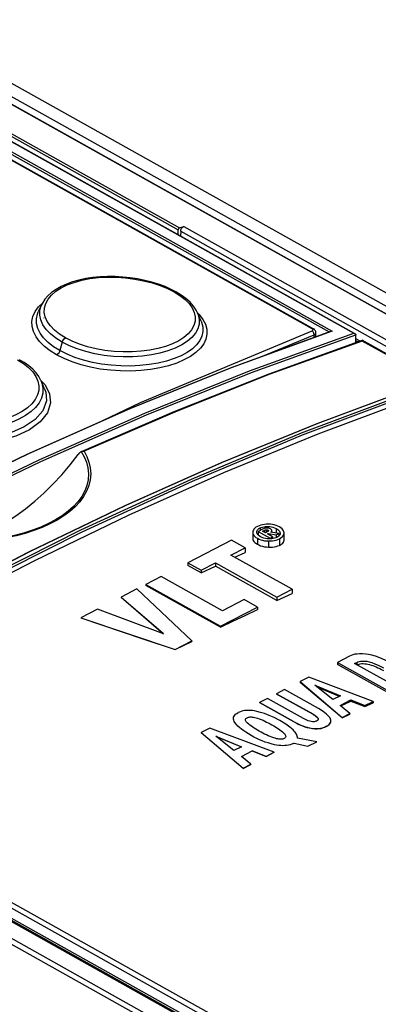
# Model space of a CAD drawing. Extents: x 0 to 420, y 0 to 297.
# Tile 41 of 45: x 362.32 to 366.99, y 134.06 to 146.87. Entities that reach past the tile are written whole.
import ezdxf

# ---------------------------------------------------------------- set-up
doc = ezdxf.new("R2010")
doc.units = 0
doc.header["$LTSCALE"] = 23.1
doc.layers.get('0').update_dxf_attribs({"linetype": 'CONTINUOUS'})

msp = doc.modelspace()

# ---------------------------------------------------------------- linework, layer by layer
at = {"color": 9, "linetype": 'CONTINUOUS'}
for p, q in [((383.354, 134.228), (349.456, 153.172)), ((349.063, 153.119), (395.29, 127.284)), ((383.296, 134.086), (349.372, 153.045)), ((348.374, 152.888), (366.39, 142.82)), ((348.518, 152.938), (366.672, 142.792)), ((348.616, 152.951), (364.384, 144.139)), ((348.632, 152.976), (364.4, 144.164)), ((348.358, 152.863), (366.348, 142.809)), ((366.13, 142.85), (348.413, 152.751)), ((384.807, 122.212), (338.565, 148.054)), ((384.825, 122.277), (338.598, 148.111)), ((364.456, 144.183), (394.343, 127.481)), ((364.415, 144.12), (394.237, 127.454)), ((362.563, 143.136), (362.613, 143.186)), ((364.635, 143.057), (364.657, 143.036)), ((365.482, 142.494), (366.153, 142.773)), ((366.129, 142.824), (366.139, 142.831)), ((366.153, 142.738), (366.153, 142.773)), ((362.871, 142.676), (362.841, 142.566)), ((393.919, 127.524), (366.781, 142.691)), ((365.449, 140.259), (365.449, 140.225)), ((365.504, 140.225), (365.503, 140.203)), ((365.527, 140.234), (365.526, 140.197)), ((365.551, 140.231), (365.551, 140.21)), ((365.553, 140.279), (365.553, 140.258)), ((365.661, 140.25), (365.661, 140.193)), ((365.711, 140.191), (365.711, 140.189)), ((365.415, 140.124), (365.414, 140.047)), ((365.559, 140.089), (365.558, 140.009)), ((365.702, 140.118), (365.701, 140.031)), ((384.436, 122.711), (354.535, 139.422)), ((366.709, 138.508), (366.709, 138.479)), ((357.237, 138.089), (384.445, 122.884)), ((357.305, 138.129), (384.443, 122.962)), ((366.135, 137.839), (366.135, 137.835)), ((365.887, 137.74), (365.887, 137.738)), ((366.312, 137.677), (366.312, 137.673)), ((365.881, 137.453), (365.892, 137.459))]:
    msp.add_line(p, q, dxfattribs=at)
at = {"color": 7, "linetype": 'CONTINUOUS'}
for p, q in [((349.072, 153.118), (395.299, 127.284)), ((348.525, 152.937), (366.674, 142.795)), ((348.429, 152.751), (366.146, 142.85)), ((364.4, 144.164), (364.456, 144.183)), ((364.383, 144.075), (364.384, 144.139)), ((364.415, 144.12), (364.414, 144.057)), ((362.602, 143.163), (362.56, 143.071)), ((364.682, 142.949), (364.635, 143.057)), ((362.633, 142.99), (362.633, 142.991)), ((365.064, 142.341), (366.373, 142.818)), ((366.177, 142.747), (366.177, 142.801)), ((366.698, 142.773), (366.698, 142.771)), ((366.698, 142.671), (366.698, 142.771)), ((365.566, 142.265), (366.78, 142.701)), ((366.753, 142.691), (366.698, 142.722)), ((366.723, 142.68), (366.698, 142.694)), ((366.78, 142.701), (366.78, 142.701)), ((393.958, 127.513), (366.78, 142.701)), ((362.641, 142.07), (362.597, 142.172)), ((362.641, 142.07), (362.641, 142.07)), ((363.119, 141.252), (363.112, 141.248)), ((363.119, 141.252), (363.121, 141.253)), ((363.121, 141.253), (363.128, 141.256)), ((365.355, 140.203), (365.354, 140.123)), ((365.407, 140.204), (365.407, 140.206)), ((365.481, 140.241), (365.425, 140.213)), ((365.425, 140.213), (365.425, 140.168)), ((365.425, 140.213), (365.58, 140.127)), ((365.483, 140.215), (365.504, 140.225)), ((365.52, 140.194), (365.483, 140.215)), ((365.544, 140.206), (365.52, 140.194)), ((365.546, 140.18), (365.56, 140.187)), ((365.56, 140.187), (365.56, 140.172)), ((365.56, 140.187), (365.66, 140.168)), ((365.696, 140.187), (365.59, 140.204)), ((365.605, 140.202), (365.605, 140.224)), ((365.605, 140.224), (365.605, 140.224)), ((365.66, 140.168), (365.696, 140.187)), ((365.696, 140.187), (365.696, 140.157)), ((365.711, 140.191), (365.711, 140.189)), ((365.762, 140.099), (365.763, 140.194)), ((365.079, 140.1), (364.507, 139.806)), ((365.255, 140.002), (365.079, 140.1)), ((365.611, 140.143), (365.546, 140.18)), ((365.585, 140.116), (365.565, 140.116)), ((365.58, 140.127), (365.611, 140.143)), ((365.58, 140.127), (365.58, 140.116)), ((365.611, 140.143), (365.611, 140.119)), ((365.66, 140.168), (365.659, 140.132)), ((365.068, 139.906), (365.255, 140.002)), ((365.12, 139.877), (365.254, 139.938)), ((365.255, 140.002), (365.254, 139.938)), ((364.507, 139.806), (364.507, 139.772)), ((364.507, 139.806), (364.683, 139.708)), ((364.683, 139.708), (364.869, 139.803)), ((364.869, 139.803), (364.868, 139.761)), ((364.869, 139.803), (365.667, 139.357)), ((365.866, 139.46), (365.068, 139.906)), ((364.683, 139.674), (364.507, 139.772)), ((364.683, 139.674), (364.868, 139.761)), ((364.683, 139.708), (364.683, 139.674)), ((365.667, 139.315), (364.868, 139.761)), ((364.159, 139.627), (363.959, 139.524)), ((364.958, 139.18), (364.159, 139.627)), ((384.438, 122.729), (354.576, 139.417)), ((363.844, 139.465), (363.638, 139.359)), ((364.56, 138.788), (363.844, 139.465)), ((363.959, 139.524), (363.959, 139.511)), ((363.959, 139.524), (364.933, 138.98)), ((364.933, 138.966), (363.959, 139.511)), ((365.667, 139.357), (365.866, 139.46)), ((365.866, 139.46), (365.866, 139.407)), ((363.638, 139.359), (363.638, 139.353)), ((363.638, 139.359), (364.193, 138.881)), ((364.185, 138.884), (363.638, 139.353)), ((365.241, 139.326), (364.958, 139.18)), ((365.416, 139.228), (365.241, 139.326)), ((365.667, 139.315), (365.866, 139.407)), ((365.667, 139.357), (365.667, 139.315)), ((363.331, 139.201), (363.116, 139.09)), ((364.193, 138.881), (363.331, 139.201)), ((364.933, 138.98), (365.416, 139.228)), ((365.416, 139.228), (365.416, 139.197)), ((363.116, 139.09), (364.344, 138.677)), ((364.933, 138.98), (364.933, 138.966)), ((364.344, 138.677), (364.56, 138.788)), ((364.56, 138.788), (364.56, 138.783)), ((364.344, 138.677), (364.344, 138.675)), ((366.614, 138.59), (366.457, 138.509)), ((366.457, 138.509), (366.457, 138.483)), ((366.457, 138.509), (367.153, 138.12)), ((367.153, 138.094), (366.457, 138.483)), ((366.682, 138.494), (366.709, 138.508)), ((367.135, 138.241), (366.682, 138.494)), ((366.085, 138.318), (365.97, 138.259)), ((366.923, 138.002), (366.085, 138.318)), ((365.768, 138.155), (365.665, 138.101)), ((366.212, 137.907), (365.768, 138.155)), ((365.97, 138.259), (365.97, 138.248)), ((365.97, 138.259), (366.519, 137.794)), ((366.519, 137.787), (365.97, 138.248)), ((366.396, 138.024), (366.161, 138.213)), ((366.161, 138.213), (366.496, 138.075)), ((366.191, 138.189), (366.482, 138.068)), ((365.547, 138.041), (365.443, 137.988)), ((366.017, 137.778), (365.547, 138.041)), ((365.665, 138.101), (365.665, 138.097)), ((365.665, 138.101), (366.135, 137.839)), ((366.135, 137.835), (365.665, 138.097)), ((366.496, 138.075), (366.396, 138.024)), ((366.494, 137.948), (366.634, 138.02)), ((366.502, 137.942), (366.634, 138.006)), ((366.634, 138.02), (366.634, 138.006)), ((366.634, 138.02), (366.816, 137.947)), ((366.634, 138.006), (366.816, 137.933)), ((384.444, 122.753), (357.236, 137.959)), ((365.443, 137.988), (365.443, 137.986)), ((365.443, 137.988), (365.887, 137.74)), ((365.887, 137.738), (365.443, 137.986)), ((366.619, 137.846), (366.494, 137.948)), ((366.816, 137.947), (366.923, 138.002)), ((366.816, 137.933), (366.923, 137.984)), ((366.816, 137.947), (366.816, 137.933)), ((366.923, 138.002), (366.923, 137.984)), ((366.519, 137.794), (366.619, 137.846)), ((366.519, 137.787), (366.619, 137.836)), ((366.519, 137.794), (366.519, 137.787)), ((366.619, 137.846), (366.619, 137.836)), ((364.796, 137.655), (364.682, 137.596)), ((365.635, 137.339), (364.796, 137.655)), ((364.682, 137.596), (364.682, 137.593)), ((364.682, 137.596), (365.23, 137.131)), ((365.23, 137.126), (364.682, 137.593)), ((365.108, 137.361), (364.872, 137.551)), ((364.872, 137.551), (365.207, 137.412)), ((364.878, 137.546), (365.206, 137.411)), ((366.189, 137.477), (365.938, 137.521)), ((365.207, 137.412), (365.108, 137.361)), ((365.892, 137.459), (366.073, 137.418)), ((366.073, 137.418), (366.189, 137.477)), ((366.073, 137.418), (366.189, 137.477)), ((366.189, 137.477), (366.189, 137.477)), ((365.206, 137.285), (365.345, 137.357)), ((365.331, 137.183), (365.206, 137.285)), ((365.208, 137.283), (365.345, 137.356)), ((365.345, 137.357), (365.345, 137.356)), ((365.345, 137.357), (365.528, 137.284)), ((365.528, 137.283), (365.345, 137.356)), ((365.635, 137.339), (365.528, 137.283)), ((365.528, 137.284), (365.635, 137.339)), ((365.528, 137.284), (365.528, 137.283)), ((365.23, 137.131), (365.331, 137.183)), ((365.23, 137.126), (365.331, 137.179)), ((365.23, 137.131), (365.23, 137.126)), ((365.331, 137.183), (365.331, 137.179))]:
    msp.add_line(p, q, dxfattribs=at)
for points in [[(364.4, 144.164), (364.397, 144.163), (364.394, 144.16), (364.39, 144.156), (364.388, 144.152), (364.386, 144.148), (364.384, 144.143), (364.384, 144.139)], [(364.415, 144.12), (364.415, 144.128), (364.417, 144.137), (364.421, 144.146), (364.425, 144.155), (364.43, 144.162), (364.436, 144.169), (364.443, 144.175), (364.45, 144.18), (364.456, 144.183)], [(364.354, 143.332), (364.291, 143.364), (364.211, 143.399), (364.127, 143.431), (364.039, 143.458), (363.948, 143.481), (363.854, 143.5), (363.757, 143.514), (363.66, 143.524), (363.562, 143.529), (363.463, 143.53), (363.366, 143.526), (363.271, 143.517), (363.179, 143.503), (363.09, 143.484), (363.007, 143.461), (362.928, 143.433), (362.856, 143.4), (362.791, 143.364), (362.734, 143.324), (362.685, 143.28), (362.644, 143.234), (362.613, 143.185), (362.602, 143.163)], [(364.635, 143.057), (364.616, 143.095), (364.581, 143.146), (364.537, 143.197), (364.483, 143.245), (364.421, 143.29), (364.354, 143.332)], [(366.177, 142.801), (366.177, 142.803), (366.176, 142.814), (366.172, 142.825), (366.165, 142.834), (366.157, 142.842), (366.146, 142.85)], [(366.39, 142.82), (366.386, 142.82), (366.382, 142.82), (366.377, 142.82), (366.373, 142.819), (366.373, 142.818)], [(366.672, 142.792), (366.677, 142.791), (366.681, 142.79), (366.685, 142.788), (366.688, 142.787)], [(366.688, 142.787), (366.689, 142.786), (366.692, 142.784), (366.695, 142.781), (366.697, 142.777), (366.698, 142.773)], [(366.78, 142.701), (366.781, 142.701), (366.781, 142.699), (366.781, 142.697), (366.781, 142.694), (366.781, 142.691)], [(362.597, 142.172), (362.594, 142.178), (362.566, 142.228), (362.531, 142.277), (362.487, 142.325), (362.435, 142.37), (362.375, 142.413), (362.317, 142.448)], [(357.107, 138.358), (358.429, 139.147), (359.758, 139.89), (361.087, 140.581), (362.416, 141.221), (363.742, 141.808), (365.064, 142.341)], [(363.121, 141.253), (364.332, 141.776), (365.566, 142.265)], [(358.676, 137.862), (359.929, 138.603), (361.183, 139.298), (362.438, 139.948), (363.693, 140.552), (364.945, 141.11), (366.194, 141.619), (367.439, 142.082)], [(358.813, 137.79), (360.045, 138.516), (361.279, 139.199), (362.513, 139.837), (363.746, 140.431), (364.977, 140.979), (366.205, 141.482), (367.429, 141.938)], [(361.479, 140.081), (361.524, 140.088), (361.646, 140.117), (361.769, 140.157), (361.894, 140.207), (362.019, 140.267), (362.144, 140.338), (362.269, 140.418), (362.392, 140.508), (362.515, 140.606), (362.634, 140.713), (362.751, 140.828), (362.865, 140.95), (362.974, 141.08), (363.079, 141.215)], [(363.112, 141.248), (363.104, 141.242), (363.096, 141.235), (363.088, 141.226), (363.079, 141.215)], [(363.128, 141.256), (363.137, 141.258), (363.147, 141.258), (363.158, 141.257)], [(365.415, 140.278), (365.396, 140.267), (365.381, 140.255), (365.37, 140.244), (365.362, 140.231), (365.357, 140.218), (365.355, 140.203)], [(365.355, 140.203), (365.356, 140.188), (365.361, 140.174), (365.369, 140.161), (365.38, 140.149), (365.395, 140.136), (365.415, 140.124)], [(365.407, 140.206), (365.408, 140.215), (365.411, 140.225), (365.417, 140.234), (365.425, 140.242), (365.435, 140.251), (365.449, 140.259)], [(365.456, 140.145), (365.437, 140.157), (365.423, 140.169), (365.414, 140.181), (365.409, 140.192), (365.407, 140.204)], [(365.559, 140.307), (365.531, 140.307), (365.506, 140.305), (365.483, 140.301), (365.46, 140.296), (365.437, 140.288), (365.415, 140.278)], [(365.449, 140.259), (365.465, 140.266), (365.481, 140.271), (365.498, 140.275), (365.515, 140.278), (365.533, 140.279), (365.553, 140.279)], [(365.534, 140.258), (365.524, 140.257), (365.511, 140.254), (365.497, 140.249), (365.481, 140.241)], [(365.504, 140.225), (365.511, 140.229), (365.519, 140.232), (365.527, 140.234)], [(365.527, 140.234), (365.532, 140.235), (365.536, 140.235), (365.541, 140.235), (365.545, 140.234), (365.551, 140.231)], [(365.586, 140.246), (365.573, 140.252), (365.562, 140.256), (365.552, 140.258), (365.543, 140.258), (365.534, 140.258)], [(365.56, 140.219), (365.557, 140.215), (365.552, 140.211), (365.544, 140.206)], [(365.551, 140.231), (365.556, 140.228), (365.559, 140.225), (365.56, 140.223), (365.561, 140.221)], [(365.553, 140.279), (365.575, 140.278), (365.597, 140.274), (365.618, 140.269), (365.639, 140.261), (365.661, 140.25)], [(365.702, 140.272), (365.68, 140.283), (365.658, 140.291), (365.635, 140.298), (365.611, 140.303), (365.586, 140.306), (365.559, 140.307)], [(365.561, 140.221), (365.561, 140.221), (365.56, 140.219)], [(365.605, 140.224), (365.605, 140.227), (365.603, 140.231), (365.6, 140.235), (365.594, 140.24), (365.586, 140.246)], [(365.59, 140.204), (365.597, 140.209), (365.601, 140.214), (365.604, 140.219), (365.605, 140.224)], [(365.661, 140.25), (365.68, 140.238), (365.694, 140.226), (365.703, 140.215), (365.709, 140.203), (365.711, 140.191)], [(365.763, 140.194), (365.761, 140.208), (365.756, 140.222), (365.748, 140.235), (365.736, 140.247), (365.721, 140.259), (365.702, 140.272)], [(365.702, 140.118), (365.722, 140.129), (365.737, 140.141), (365.748, 140.153), (365.756, 140.165), (365.761, 140.179), (365.763, 140.193)], [(365.711, 140.189), (365.71, 140.18), (365.707, 140.171)], [(365.354, 140.123), (365.356, 140.11), (365.361, 140.097), (365.369, 140.084), (365.381, 140.071), (365.396, 140.059), (365.414, 140.047)], [(365.415, 140.124), (365.437, 140.113), (365.459, 140.104), (365.482, 140.098), (365.506, 140.093), (365.531, 140.09), (365.559, 140.089)], [(365.565, 140.116), (365.543, 140.118), (365.521, 140.121), (365.5, 140.126), (365.478, 140.134), (365.456, 140.145)], [(365.559, 140.089), (365.587, 140.089), (365.612, 140.091), (365.636, 140.095), (365.659, 140.1), (365.68, 140.108), (365.702, 140.118)], [(365.668, 140.136), (365.653, 140.129), (365.637, 140.124), (365.62, 140.12), (365.603, 140.117), (365.585, 140.116)], [(365.707, 140.171), (365.701, 140.162), (365.693, 140.153), (365.682, 140.145), (365.668, 140.136)], [(365.701, 140.031), (365.72, 140.041), (365.735, 140.051), (365.747, 140.062), (365.756, 140.074), (365.761, 140.087), (365.762, 140.099)], [(365.414, 140.047), (365.435, 140.037), (365.457, 140.028), (365.481, 140.021), (365.507, 140.015), (365.532, 140.011), (365.558, 140.009)], [(365.558, 140.009), (365.585, 140.009), (365.611, 140.01), (365.636, 140.012), (365.659, 140.017), (365.681, 140.024), (365.701, 140.031)], [(364.933, 138.966), (365.094, 139.044), (365.255, 139.121), (365.416, 139.197)], [(363.116, 139.09), (363.935, 138.813), (364.344, 138.675)], [(364.344, 138.675), (364.452, 138.729), (364.56, 138.783)], [(366.829, 138.617), (366.783, 138.62), (366.745, 138.62), (366.713, 138.618), (366.685, 138.614), (366.659, 138.608), (366.636, 138.6), (366.614, 138.59)], [(366.709, 138.508), (366.725, 138.515), (366.741, 138.52), (366.758, 138.524), (366.775, 138.526), (366.794, 138.527), (366.816, 138.526), (366.84, 138.523), (366.869, 138.517), (366.904, 138.507), (366.946, 138.492), (366.997, 138.47), (367.058, 138.438)], [(367.166, 138.494), (367.08, 138.538), (367.009, 138.569), (366.952, 138.59), (366.904, 138.604), (366.864, 138.612), (366.829, 138.617)], [(366.711, 138.478), (366.723, 138.483), (366.739, 138.488), (366.756, 138.491), (366.774, 138.493), (366.794, 138.493), (366.814, 138.492), (366.835, 138.489), (366.855, 138.485), (366.875, 138.48), (366.896, 138.475), (366.917, 138.467), (366.939, 138.459), (366.962, 138.45), (366.985, 138.44), (367.008, 138.428), (367.033, 138.416), (367.058, 138.402)], [(365.406, 137.871), (365.378, 137.877), (365.349, 137.881), (365.321, 137.884), (365.295, 137.884), (365.27, 137.883), (365.247, 137.881), (365.225, 137.877), (365.203, 137.871), (365.182, 137.863), (365.163, 137.855)], [(366.373, 137.748), (366.372, 137.755), (366.368, 137.771), (366.359, 137.79), (366.342, 137.811), (366.315, 137.837), (366.273, 137.869), (366.212, 137.907)], [(365.28, 137.789), (365.289, 137.793), (365.299, 137.796), (365.309, 137.798), (365.321, 137.799), (365.333, 137.799), (365.347, 137.798), (365.363, 137.796), (365.38, 137.793), (365.397, 137.788), (365.414, 137.783)], [(365.709, 137.751), (365.635, 137.79), (365.568, 137.82), (365.509, 137.842), (365.455, 137.859), (365.406, 137.871)], [(365.414, 137.783), (365.439, 137.774), (365.464, 137.765), (365.488, 137.755), (365.511, 137.744), (365.533, 137.733), (365.556, 137.722), (365.579, 137.71), (365.603, 137.697)], [(365.88, 137.63), (365.839, 137.666), (365.784, 137.706), (365.709, 137.751)], [(366.187, 137.746), (366.176, 137.742), (366.166, 137.739), (366.155, 137.737), (366.143, 137.736), (366.131, 137.737), (366.116, 137.739), (366.098, 137.743), (366.076, 137.75), (366.049, 137.761), (366.017, 137.778)], [(366.135, 137.839), (366.165, 137.821), (366.185, 137.806), (366.197, 137.794), (366.204, 137.784), (366.207, 137.776), (366.207, 137.771)], [(366.135, 137.835), (366.147, 137.828), (366.158, 137.821), (366.168, 137.814), (366.178, 137.807), (366.187, 137.8), (366.195, 137.792), (366.201, 137.784), (366.205, 137.777), (366.207, 137.77)], [(366.205, 137.763), (366.202, 137.757), (366.196, 137.752), (366.187, 137.746)], [(366.207, 137.771), (366.207, 137.769), (366.205, 137.763)], [(365.333, 137.558), (365.297, 137.579), (365.265, 137.599), (365.236, 137.618), (365.209, 137.638), (365.184, 137.659), (365.16, 137.68), (365.14, 137.703), (365.122, 137.725)], [(365.603, 137.697), (365.627, 137.683), (365.649, 137.67), (365.67, 137.657), (365.689, 137.645), (365.707, 137.632), (365.724, 137.619), (365.741, 137.606), (365.756, 137.592)], [(365.938, 137.521), (365.938, 137.535), (365.935, 137.549), (365.93, 137.563), (365.924, 137.576), (365.915, 137.59), (365.906, 137.603), (365.894, 137.616), (365.88, 137.63)], [(365.887, 137.74), (365.954, 137.705), (366.01, 137.681), (366.057, 137.666), (366.096, 137.656), (366.131, 137.65), (366.161, 137.647), (366.189, 137.647), (366.214, 137.648), (366.239, 137.652), (366.263, 137.657), (366.287, 137.665), (366.312, 137.677)], [(365.887, 137.738), (365.918, 137.722), (365.947, 137.707), (365.976, 137.694), (366.005, 137.682), (366.033, 137.672), (366.061, 137.663), (366.089, 137.656), (366.116, 137.651), (366.142, 137.647), (366.168, 137.645), (366.194, 137.645), (366.22, 137.647), (366.245, 137.65), (366.269, 137.656), (366.291, 137.664), (366.312, 137.673)], [(366.312, 137.677), (366.333, 137.689), (366.349, 137.702), (366.36, 137.714), (366.368, 137.727), (366.372, 137.74), (366.373, 137.748)], [(366.312, 137.673), (366.331, 137.684), (366.346, 137.695), (366.359, 137.708), (366.367, 137.721), (366.372, 137.734), (366.372, 137.743)], [(365.636, 137.438), (365.595, 137.448), (365.554, 137.46), (365.516, 137.473), (365.478, 137.488), (365.442, 137.503), (365.406, 137.52), (365.37, 137.538), (365.333, 137.558)], [(365.756, 137.592), (365.766, 137.582), (365.773, 137.573), (365.778, 137.565), (365.782, 137.557), (365.784, 137.55), (365.784, 137.543), (365.782, 137.536), (365.778, 137.53), (365.771, 137.524), (365.763, 137.519)]]:
    msp.add_lwpolyline(points, dxfattribs=at)
at = {"color": 9, "linetype": 'CONTINUOUS'}
for points in [[(362.915, 142.731), (362.838, 142.779), (362.772, 142.831), (362.718, 142.887), (362.677, 142.945), (362.651, 143.004), (362.638, 143.064), (362.64, 143.123), (362.656, 143.181), (362.687, 143.237), (362.731, 143.29), (362.788, 143.339), (362.856, 143.383), (362.937, 143.422), (363.027, 143.455), (363.126, 143.482), (363.232, 143.503), (363.345, 143.516), (363.462, 143.522), (363.58, 143.521), (363.698, 143.513), (363.817, 143.498), (363.931, 143.476), (364.042, 143.448), (364.146, 143.414), (364.243, 143.375), (364.329, 143.332)], [(364.354, 143.332), (364.344, 143.334), (364.329, 143.332)], [(364.329, 143.332), (364.406, 143.284), (364.472, 143.232), (364.525, 143.178), (364.566, 143.122), (364.593, 143.064), (364.606, 143.006), (364.604, 142.949)], [(362.798, 142.51), (362.713, 142.563), (362.639, 142.621), (362.577, 142.683), (362.53, 142.747), (362.497, 142.814), (362.479, 142.88), (362.477, 142.947), (362.49, 143.012), (362.519, 143.076), (362.563, 143.136)], [(362.871, 142.676), (362.789, 142.727), (362.72, 142.783), (362.663, 142.841), (362.62, 142.902), (362.592, 142.965), (362.579, 143.029), (362.581, 143.092), (362.598, 143.153), (362.602, 143.163)], [(362.841, 142.566), (362.759, 142.617), (362.688, 142.673), (362.629, 142.732), (362.585, 142.793), (362.554, 142.856), (362.538, 142.919), (362.536, 142.981), (362.55, 143.043), (362.56, 143.071)], [(364.657, 143.036), (364.704, 142.973), (364.737, 142.909), (364.755, 142.845), (364.757, 142.78), (364.744, 142.717), (364.716, 142.656), (364.672, 142.597), (364.614, 142.542), (364.542, 142.491), (364.458, 142.445), (364.363, 142.405), (364.258, 142.37), (364.143, 142.342), (364.021, 142.321), (363.894, 142.307), (363.764, 142.301), (363.632, 142.302), (363.499, 142.311), (363.368, 142.327), (363.24, 142.351), (363.117, 142.381), (363.001, 142.419), (362.895, 142.462), (362.798, 142.51)], [(364.635, 143.057), (364.644, 143.033), (364.658, 142.972), (364.656, 142.911), (364.639, 142.851), (364.608, 142.794), (364.562, 142.739), (364.502, 142.688), (364.429, 142.641), (364.345, 142.6), (364.249, 142.564), (364.145, 142.534), (364.033, 142.511), (363.915, 142.495), (363.792, 142.486), (363.667, 142.485), (363.541, 142.491), (363.417, 142.505), (363.296, 142.525), (363.178, 142.553), (363.068, 142.588), (362.965, 142.629), (362.871, 142.676)], [(364.682, 142.949), (364.687, 142.938), (364.703, 142.877), (364.705, 142.816), (364.692, 142.756), (364.665, 142.699), (364.623, 142.643), (364.568, 142.591), (364.5, 142.543), (364.42, 142.5), (364.329, 142.462), (364.229, 142.43), (364.12, 142.404), (364.005, 142.384), (363.885, 142.371), (363.761, 142.365), (363.635, 142.367), (363.509, 142.375), (363.385, 142.391), (363.264, 142.413), (363.148, 142.442), (363.038, 142.477), (362.935, 142.519), (362.841, 142.566)], [(364.604, 142.949), (364.588, 142.893), (364.557, 142.838), (364.513, 142.786), (364.457, 142.739), (364.389, 142.695), (364.307, 142.656), (364.217, 142.622), (364.118, 142.595), (364.013, 142.573), (363.9, 142.558), (363.783, 142.55), (363.665, 142.55), (363.547, 142.556), (363.428, 142.569), (363.313, 142.589), (363.203, 142.616), (363.098, 142.649), (363.001, 142.688), (362.915, 142.731)], [(357.093, 138.178), (358.462, 139.001), (359.834, 139.772), (361.207, 140.488), (362.579, 141.149), (363.949, 141.754), (365.314, 142.302), (366.672, 142.792)], [(357.093, 138.145), (358.466, 138.971), (359.842, 139.744), (361.218, 140.462), (362.594, 141.125), (363.968, 141.731), (365.336, 142.28), (366.698, 142.771)], [(366.39, 142.82), (365.074, 142.341), (363.752, 141.807), (362.425, 141.22), (361.097, 140.581), (359.767, 139.889), (358.439, 139.147), (357.113, 138.354)], [(363.4, 141.657), (363.892, 141.893), (366.129, 142.824)], [(366.153, 142.773), (366.151, 142.793), (366.142, 142.811), (366.129, 142.824)], [(366.13, 142.85), (366.143, 142.851), (366.146, 142.85)], [(366.139, 142.831), (366.14, 142.841), (366.13, 142.85)], [(366.153, 142.773), (366.171, 142.785), (366.177, 142.801)], [(362.871, 142.676), (362.881, 142.699), (362.896, 142.718), (362.915, 142.731)], [(366.781, 142.691), (365.578, 142.258), (364.37, 141.78), (363.158, 141.257)], [(362.841, 142.566), (362.832, 142.543), (362.817, 142.523), (362.798, 142.51)], [(362.29, 142.447), (362.367, 142.399), (362.433, 142.346), (362.487, 142.29), (362.528, 142.231), (362.554, 142.171), (362.567, 142.11), (362.565, 142.049)], [(362.593, 142.179), (362.648, 142.122), (362.708, 142.004), (362.721, 141.887), (362.68, 141.756), (362.585, 141.638), (362.445, 141.536), (362.267, 141.452), (362.034, 141.386), (361.769, 141.348), (361.506, 141.345), (361.233, 141.375), (360.986, 141.438), (360.761, 141.536)], [(362.597, 142.172), (362.608, 142.142), (362.621, 142.077), (362.619, 142.012), (362.602, 141.949), (362.57, 141.887), (362.524, 141.827), (362.465, 141.772), (362.392, 141.72), (362.308, 141.674), (362.212, 141.633), (362.108, 141.598), (361.996, 141.57), (361.878, 141.549), (361.755, 141.536), (361.63, 141.531), (361.504, 141.533), (361.38, 141.544), (361.259, 141.562), (361.141, 141.588), (361.03, 141.621), (360.928, 141.661), (360.834, 141.707)], [(367.447, 142.08), (366.203, 141.619), (364.955, 141.109), (363.702, 140.552), (362.447, 139.947), (361.192, 139.297), (359.937, 138.601), (358.685, 137.861)], [(358.799, 137.882), (360.236, 138.724), (361.676, 139.508), (363.116, 140.232), (364.555, 140.894), (365.989, 141.495), (367.417, 142.032)], [(358.813, 137.858), (360.251, 138.7), (361.69, 139.484), (363.13, 140.207), (364.568, 140.869), (366.002, 141.469), (367.429, 142.006)], [(362.641, 142.07), (362.656, 142.026), (362.665, 141.911), (362.618, 141.783), (362.52, 141.671), (362.376, 141.574), (362.21, 141.502), (361.999, 141.444), (361.766, 141.412), (361.528, 141.408), (361.265, 141.435), (361.021, 141.495), (360.802, 141.59)], [(362.565, 142.049), (362.549, 141.989), (362.518, 141.93), (362.474, 141.874), (362.418, 141.821), (362.349, 141.773), (362.268, 141.729), (362.178, 141.69), (362.079, 141.657), (361.973, 141.631), (361.861, 141.612), (361.744, 141.599), (361.626, 141.594), (361.507, 141.597), (361.389, 141.607), (361.274, 141.625), (361.163, 141.649), (361.058, 141.681), (360.962, 141.719), (360.875, 141.762)], [(363.119, 141.252), (363.156, 141.186), (363.186, 141.114), (363.205, 141.039), (363.213, 140.963), (363.209, 140.887), (363.193, 140.813), (363.165, 140.74), (363.127, 140.67), (363.078, 140.602), (363.018, 140.537), (362.949, 140.476), (362.872, 140.418), (362.786, 140.364), (362.692, 140.315), (362.591, 140.269), (362.483, 140.228), (362.369, 140.192), (362.249, 140.16), (362.124, 140.133), (361.994, 140.112), (361.861, 140.096), (361.718, 140.085)], [(363.158, 141.257), (363.193, 141.188), (363.22, 141.115), (363.237, 141.039), (363.243, 140.962), (363.236, 140.886), (363.218, 140.811), (363.189, 140.738), (363.149, 140.668), (363.099, 140.6), (363.039, 140.535), (362.97, 140.474), (362.892, 140.416), (362.806, 140.362), (362.712, 140.312), (362.611, 140.266), (362.503, 140.225), (362.389, 140.188), (362.27, 140.156), (362.145, 140.129), (362.016, 140.107), (361.883, 140.09), (361.747, 140.079)], [(365.122, 137.725), (365.113, 137.74), (365.107, 137.756), (365.103, 137.771), (365.103, 137.785), (365.105, 137.798), (365.111, 137.81), (365.119, 137.822), (365.131, 137.834), (365.145, 137.845), (365.163, 137.855)], [(365.286, 137.718), (365.277, 137.727), (365.27, 137.736), (365.265, 137.744), (365.261, 137.752), (365.259, 137.759), (365.26, 137.766), (365.261, 137.772), (365.265, 137.778), (365.272, 137.784), (365.28, 137.789)], [(365.439, 137.612), (365.416, 137.626), (365.394, 137.639), (365.373, 137.652), (365.354, 137.665), (365.336, 137.677), (365.318, 137.691), (365.302, 137.704), (365.286, 137.718)], [(365.629, 137.526), (365.604, 137.535), (365.579, 137.545), (365.555, 137.555), (365.532, 137.565), (365.509, 137.576), (365.487, 137.587), (365.464, 137.599), (365.439, 137.612)], [(365.763, 137.519), (365.754, 137.515), (365.745, 137.512), (365.734, 137.51), (365.722, 137.509), (365.71, 137.509), (365.696, 137.511), (365.68, 137.513), (365.663, 137.516), (365.646, 137.521), (365.629, 137.526)], [(365.881, 137.453), (365.862, 137.445), (365.84, 137.437), (365.818, 137.432), (365.795, 137.428), (365.772, 137.426), (365.748, 137.425), (365.722, 137.426), (365.694, 137.428), (365.665, 137.433), (365.636, 137.438)]]:
    msp.add_lwpolyline(points, dxfattribs=at)

doc.saveas('drawing.dxf')
